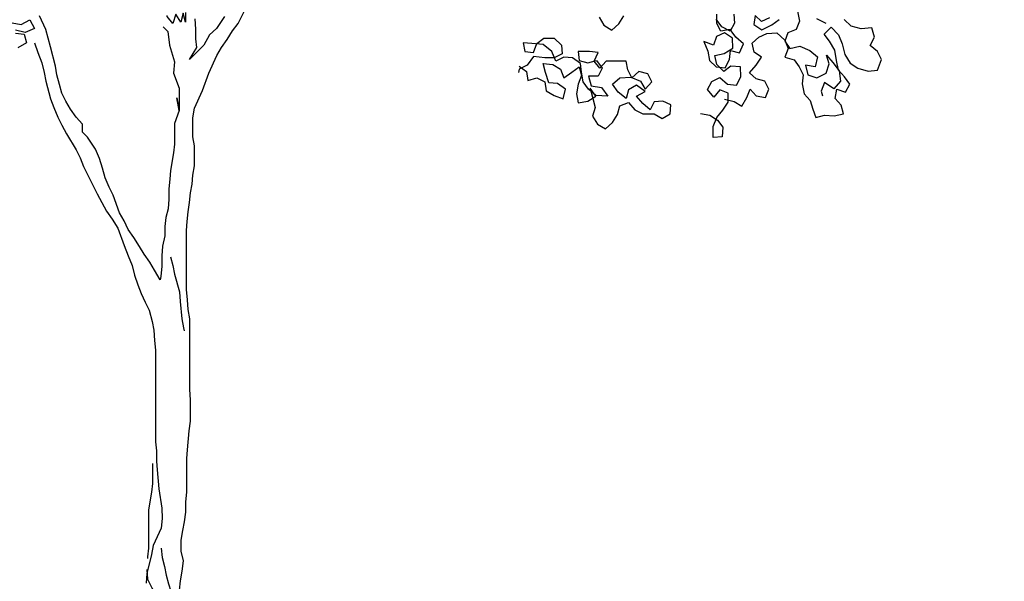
# Model space of a CAD drawing. Header units: centimetres. Extents: x 100159 to 737697, y -50084 to 234864.
# Tile 68 of 165: x 409184 to 409397, y -21035 to -20914. Entities that reach past the tile are written whole.
import ezdxf

# ---------------------------------------------------------------- set-up
doc = ezdxf.new("R2010")
doc.units = ezdxf.units.CM
doc.layers.get('0').update_dxf_attribs({"lineweight": 5})
doc.layers.add('DDL- PAYSAGE', color=63, linetype='Continuous')
doc.layers.add('DDL-HACHURES', color=252, linetype='Continuous', lineweight=13)

# ---------------------------------------------------------------- blocks, each defined once
blk = doc.blocks.new('A$C640D435A')
for points in [[(1941.4, 2872.9), (1962, 2842), (1980.5, 2825.5), (1994.9, 2798.7), (2031.9, 2761.6), (2013.4, 2792.5), (2015.5, 2815.2), (2015.5, 2839.9), (2017.6, 2866.6)], [(2057.5, 1392.1), (2055.4, 1416.8), (2051.3, 1441.5), (2047.2, 1468.3), (2053.4, 1493), (2053.5, 1521.9), (2049.4, 1546.6), (2045.3, 1569.2), (2041.2, 1593.9), (2041.2, 1620.7), (2039.2, 1645.4), (2039.2, 1731.9), (2037.2, 1754.6), (2033.1, 1804), (2029, 1828.7), (2029.1, 1882.3), (2031.2, 1911.1), (2031.3, 2092.3), (2035.5, 2117), (2037.5, 2141.7), (2039.6, 2168.5), (2039.8, 2320.9), (2037.7, 2343.5), (2035.7, 2368.3), (2031.6, 2393), (2029.6, 2417.7), (2025.5, 2440.4), (2023.4, 2463), (2019.3, 2487.7), (2019.4, 2539.2), (2023.5, 2561.9), (2023.6, 2611.3), (2019.5, 2636), (1998.9, 2681.3), (1982.5, 2726.6), (1961.9, 2772), (1949.6, 2792.6), (1935.2, 2813.2), (1920.8, 2835.8), (1906.4, 2854.4), (1885.8, 2895.6)], [(652.2, 2659.6), (626.8, 2653.3), (607.3, 2641), (594.3, 2663.3), (585.9, 2685.2), (570.7, 2668), (546.3, 2663.4), (537.9, 2685.4), (547.8, 2705.8), (570.4, 2711.4), (587.4, 2727.6), (570.5, 2747.4), (556.5, 2768), (575.9, 2780.3), (580.6, 2803.9), (563.3, 2819.2), (542.8, 2829.1), (517.1, 2830.2), (496.2, 2811.6), (488, 2790), (496.4, 2768.1), (472.7, 2760.8), (459.3, 2742.4), (449.3, 2722), (452.1, 2698.7), (446.4, 2673.3), (431.1, 2656), (424.7, 2633.4), (416.5, 2611.9), (393.9, 2618.3), (368.9, 2616.6), (345.2, 2621.3), (351.6, 2643.8), (366.9, 2661.1), (362.3, 2685.5), (340.4, 2677.1), (329.2, 2698.3), (342.6, 2716.6), (357.9, 2733.9), (363.6, 2759.3), (367.6, 2785.8), (381.4, 2808.7), (394.9, 2827), (376.9, 2845.1), (357.8, 2825.4), (348.5, 2802.1), (341.7, 2774.9), (327.9, 2752), (308.4, 2739.7), (281.9, 2731.6), (257.2, 2734.5), (247.4, 2762.1), (257.4, 2782.5), (276.1, 2797.7), (264.9, 2818.9), (272.3, 2843.2), (299.9, 2841.1), (325.3, 2847.3), (343.4, 2865.3)], [(389.6, 2854.2), (413.7, 2866.2)], [(975.8, 2870.6), (963.4, 2850), (942.8, 2837.6), (924.3, 2854.1), (911.9, 2874.7)], [(713.9, 2622.4), (689.6, 2617.9), (670.1, 2605.5), (656.6, 2587.2), (658.3, 2562.1), (681.3, 2560.3), (681.7, 2588.9), (671.5, 2611.9), (656.4, 2630.7), (642.3, 2651.2), (642.4, 2675.2), (664.3, 2683.6), (679.4, 2664.9), (695.7, 2683.9), (684.5, 2705.1), (664, 2715), (644.2, 2698.1), (620.9, 2695.4), (609.6, 2716.6), (610.8, 2742.4), (635.9, 2744.1), (654.2, 2730.6), (672.2, 2748.6), (676.9, 2772.2), (653.2, 2776.9), (630.3, 2790.7), (631.5, 2816.5), (652, 2830.6), (672.4, 2820.6), (680.9, 2798.7), (705.6, 2807.8), (695.3, 2782.8), (690.6, 2759.1), (673.6, 2742.9), (650.3, 2740.2), (639.1, 2761.4), (636.3, 2784.7), (613.7, 2779.1), (603.5, 2802.1), (623.3, 2819), (637.9, 2839.1), (661.5, 2834.4), (671.5, 2854.9), (671.5, 2878.9)], [(628.1, 2878.7), (626.3, 2855.7), (637.5, 2834.5), (658.7, 2845.7), (673.3, 2865.8)], [(535.9, 2869.4), (556.3, 2859.4), (573.3, 2875.6), (576.1, 2852.3), (555.6, 2838.2), (529.8, 2851.4), (511.5, 2864.9)], [(464.2, 2886.2), (458.5, 2860.8), (466.9, 2838.8), (488.5, 2830.7), (496.9, 2808.7), (483.4, 2790.4), (458, 2796.1), (432.2, 2785.2), (412.4, 2768.3), (418.6, 2742.9), (443, 2747.4), (437.3, 2722), (413.6, 2714.7), (389.6, 2726.7), (382.3, 2750.4), (388.7, 2773), (372.4, 2754), (356.8, 2732.1), (352.9, 2705.6), (369.8, 2685.8), (394.2, 2702.4), (402.6, 2680.4), (399.7, 2667.7)], [(2489.2, 2855.9), (2466.5, 2851.8), (2443.9, 2864.2), (2431.5, 2841.6), (2456.2, 2831.2), (2480.9, 2837.4)], [(2480.9, 2829.2), (2458.3, 2827.1), (2452.1, 2804.5), (2474.7, 2792.1)], [(2042.3, 2883.1), (2042.3, 2858.4), (2048.5, 2881), (2054.7, 2858.4), (2067.1, 2879), (2075.3, 2854.2), (2089.7, 2872.8), (2089.7, 2874.8)], [(2107.6, 2193.2), (2122, 2217.9), (2134.4, 2238.4), (2148.9, 2259), (2161.2, 2279.6), (2175.7, 2302.2), (2190.1, 2322.8), (2200.4, 2345.5), (2212.8, 2366), (2229.3, 2411.3), (2239.6, 2431.9), (2249.9, 2456.6), (2256.1, 2481.3), (2264.4, 2506), (2274.7, 2530.7), (2295.4, 2561.6), (2307.7, 2574), (2307.7, 2594.5), (2324.2, 2613.1), (2338.7, 2633.6), (2351, 2654.2), (2361.4, 2674.8), (2367.6, 2697.5), (2373.8, 2722.2), (2377.9, 2744.8), (2390.3, 2794.2), (2402.7, 2839.5), (2419.2, 2874.5)], [(2100, 2846), (2087.6, 2833.6), (2083.5, 2798.6), (2071.1, 2755.4), (2073.1, 2726.6), (2058.6, 2687.4), (2058.6, 2629.8), (2064.8, 2662.7), (2058.6, 2629.8), (2070.9, 2596.8), (2070.9, 2543.3), (2072.9, 2520.6), (2081.1, 2475.3), (2083.1, 2452.7), (2085.2, 2427.9), (2085.1, 2401.2), (2087.2, 2376.5), (2093.3, 2353.8), (2095.4, 2331.1), (2095.4, 2306.4), (2101.5, 2279.7), (2103.5, 2254.9), (2103.5, 2228.2), (2105.6, 2201.4), (2107.6, 2193.2)], [(1181.8, 2744.9), (1163.2, 2730.5), (1159.1, 2707.9), (1136.5, 2714.1), (1115.9, 2703.8), (1111.7, 2681.1), (1091.1, 2668.8), (1068.4, 2660.6), (1062.3, 2685.3), (1082.9, 2699.7), (1105.6, 2701.7), (1113.8, 2728.5), (1120, 2751.1), (1095.3, 2749.1), (1074.7, 2736.8), (1066.4, 2714.1), (1045.9, 2728.6), (1027.3, 2743), (1021.1, 2720.3), (1029.4, 2697.7), (1033.5, 2673), (1029.3, 2650.3), (1004.6, 2654.5), (984, 2666.8), (998.5, 2687.4), (986.1, 2638), (992.2, 2615.3), (979.8, 2594.8), (959.2, 2582.4), (940.7, 2598.9), (928.4, 2619.5), (922.2, 2642.2), (899.6, 2650.4), (883.1, 2631.9), (862.5, 2621.6), (833.6, 2621.7), (813, 2609.3), (792.5, 2621.7), (790.4, 2644.4), (811, 2654.6), (833.7, 2652.6), (844, 2632), (862.5, 2648.4), (879, 2666.9), (856.4, 2679.3), (879, 2695.8), (899.6, 2683.4), (905.8, 2660.7), (926.4, 2677.2), (940.8, 2697.8), (922.3, 2714.3), (893.5, 2716.3), (868.7, 2706.1), (856.4, 2685.5), (839.9, 2704), (850.2, 2724.6), (872.9, 2730.8), (891.4, 2714.3), (901.7, 2734.9), (905.8, 2757.5), (957.3, 2757.5), (973.8, 2738.9), (988.2, 2757.4), (977.9, 2780.1), (1000.6, 2782.1), (1029.4, 2782.1), (1027.4, 2759.5), (1004.7, 2753.3), (982, 2759.5), (967.6, 2738.9), (977.9, 2718.3), (1002.6, 2718.3), (996.4, 2693.6), (969.6, 2689.5), (953.1, 2666.9), (984, 2668.9), (1002.6, 2685.3), (1017, 2703.9), (1021.1, 2728.6), (1023.2, 2751.2), (1043.8, 2765.6), (1066.5, 2767.7), (1087.1, 2757.3), (1097.4, 2782.1), (1120.1, 2800.6), (1148.9, 2802.6), (1171.5, 2804.6), (1167.4, 2782), (1144.8, 2779.9), (1136.5, 2802.6), (1118, 2817), (1091.2, 2817.1), (1072.7, 2798.6), (1070.6, 2775.9), (1091.2, 2765.6), (1115.9, 2765.6), (1144.7, 2769.7), (1161.2, 2747), (1181.8, 2736.7), (1183.8, 2728.4)], [(2431.5, 2804.5), (2423.2, 2779.8), (2412.9, 2753), (2406.7, 2728.3), (2402.6, 2705.7), (2390.2, 2660.4), (2381.9, 2637.7), (2371.6, 2613), (2361.3, 2592.4), (2348.9, 2569.8), (2324.2, 2528.6), (2313.8, 2508), (2305.6, 2485.4), (2270.5, 2415.4), (2245.8, 2370.1), (2231.3, 2349.6), (2216.9, 2326.9), (2200.4, 2281.6), (2190, 2254.9), (2179.7, 2230.2), (2173.5, 2205.4), (2165.3, 2180.7), (2157, 2158.1), (2146.7, 2135.5), (2136.4, 2114.9), (2128.1, 2086), (2124, 2063.4), (2121.9, 2036.6), (2119.8, 2011.9), (2119.6, 1775.1), (2117.5, 1752.4), (2117.5, 1725.7), (2115.4, 1703), (2111.2, 1653.6), (2103, 1604.2), (2102.9, 1577.4), (2105, 1552.7), (2125.5, 1507.4), (2129.6, 1484.7), (2141.9, 1435.3), (2144, 1410.6)], [(2080.9, 2252.9), (2074.7, 2230.3), (2070.6, 2207.6), (2058.2, 2162.3), (2056.1, 2137.6), (2051.9, 2092.3), (2047.8, 2069.6), (2045.7, 2061.4)], [(2127.8, 1719.5), (2127.7, 1668), (2129.8, 1645.3), (2138, 1600), (2137.9, 1501.2), (2139.9, 1478.5), (2139.9, 1474.4)], [(2104.9, 1501.2), (2102.8, 1476.5), (2096.6, 1453.9), (2092.5, 1431.2), (2086.3, 1408.6), (2080.1, 1390)], [(2141.9, 1445.6), (2139.9, 1420.9), (2129.5, 1398.2), (2117.2, 1375.6), (2108.9, 1350.9), (2100.6, 1328.2), (2080, 1282.9), (2069.7, 1262.4), (2059.4, 1239.7), (2055.2, 1233.5)]]:
    blk.add_lwpolyline(points)

msp = doc.modelspace()

# ---------------------------------------------------------------- hatches: boundary and pattern name
at = {"layer": 'DDL-HACHURES'}
h = msp.add_hatch(dxfattribs=at)
h.set_pattern_fill('ANSI31', color=256, scale=5, angle=180)
h.set_pattern_definition([(315, (487101.846, -21236.112), (11.2253202, 11.2253202), [])])
edge = h.paths.add_edge_path()
edge.add_line((428241.223, -20411.342), (430732.326, -20411.377))
edge.add_line((430732.326, -20411.377), (430732.469, -20542.781))
edge.add_line((430732.469, -20542.781), (430771.842, -20569.512))
edge.add_line((430771.842, -20569.512), (430771.842, -20447.377))
edge.add_line((430771.842, -20447.377), (431572.594, -20447.377))
edge.add_line((431572.594, -20447.377), (431572.594, -20557.358))
edge.add_line((431572.594, -20557.358), (431592.594, -20570.936))
edge.add_line((431592.594, -20570.936), (431592.594, -20447.377))
edge.add_line((431592.594, -20447.377), (431852.489, -20447.377))
edge.add_line((431852.489, -20447.377), (431852.489, -20557.286))
edge.add_line((431852.489, -20557.286), (431872.594, -20570.512))
edge.add_line((431872.594, -20570.512), (431872.594, -20447.377))
edge.add_line((431872.594, -20447.377), (432672.944, -20447.377))
edge.add_line((432672.944, -20447.377), (432672.944, -20556.215))
edge.add_line((432672.944, -20556.215), (432712.53, -20583.09))
edge.add_line((432712.53, -20583.09), (432712.53, -20413.377))
edge.add_line((432712.53, -20413.377), (432730.53, -20413.377))
edge.add_line((432730.53, -20413.377), (432730.53, -20431.377))
edge.add_line((432730.53, -20431.377), (432952.464, -20432.308))
edge.add_line((432952.464, -20432.308), (432952.464, -20471.377))
edge.add_line((432952.464, -20471.377), (432972.464, -20471.377))
edge.add_line((432972.464, -20471.377), (432972.464, -20431.377))
edge.add_line((432972.464, -20431.377), (433251.467, -20430.076))
edge.add_line((433251.467, -20430.076), (433251.467, -20605.165))
edge.add_line((433251.467, -20605.165), (433271.467, -20596.83))
edge.add_line((433271.467, -20596.83), (433271.467, -20431.377))
edge.add_line((433271.467, -20431.377), (433772.53, -20431.377))
edge.add_line((433772.53, -20431.377), (433772.53, -20596.83))
edge.add_line((433772.53, -20596.83), (433792.53, -20603.864))
edge.add_line((433792.53, -20603.864), (433792.53, -20431.377))
edge.add_line((433792.53, -20431.377), (433812.532, -20431.377))
edge.add_line((433812.532, -20431.377), (433812.532, -20471.377))
edge.add_line((433812.532, -20471.377), (433832.532, -20471.377))
edge.add_line((433832.532, -20471.377), (433832.532, -20411.377))
edge.add_line((433832.532, -20411.377), (434044.531, -20411.377))
edge.add_line((434044.531, -20411.377), (434044.531, -20426.377))
edge.add_line((434044.531, -20426.377), (435404.807, -20480.764))
edge.add_line((435404.807, -20480.764), (435404.807, -20469.769))
edge.add_line((435404.807, -20469.769), (435547.248, -20477.825))
edge.add_line((435547.248, -20477.825), (435546.926, -20489.675))
edge.add_line((435546.926, -20489.675), (437193.368, -20551.115))
edge.add_line((437193.368, -20551.115), (437732.1, -20616.411))
edge.add_line((437732.1, -20616.411), (437732.1, -20631.411))
edge.add_line((437732.1, -20631.411), (438339.416, -20630.913))
edge.add_line((438339.416, -20630.913), (438339.416, -20615.913))
edge.add_line((438339.416, -20615.913), (438805.023, -20610.193))
edge.add_line((438805.023, -20610.193), (438811.747, -21068.427))
edge.add_line((438811.747, -21068.427), (421995.953, -21014.17))
edge.add_line((421995.953, -21014.17), (423667.654, -20634.342))
edge.add_arc((423727.96, -20641.842), 60.77, 172.91073, 187.08927)
edge.add_arc((424337.298, -76079283.802), 76058634.463, 89.99949554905, 90.00050445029, ccw=False)
edge.add_line((425006.944, -20649.342), (425006.944, -20612.039))
edge.add_line((425006.944, -20612.039), (425953.543, -20512.039))
edge.add_line((425953.543, -20512.039), (428241.223, -20411.342))

# ---------------------------------------------------------------- block references
at = {"layer": 'DDL- PAYSAGE', "xscale": -0.08385666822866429, "yscale": 0.08385666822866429, "zscale": 0.08385666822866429}
msp.add_blockref('A$C640D435A', (409390.713, -21153.982), dxfattribs=at)

doc.saveas('drawing.dxf')
